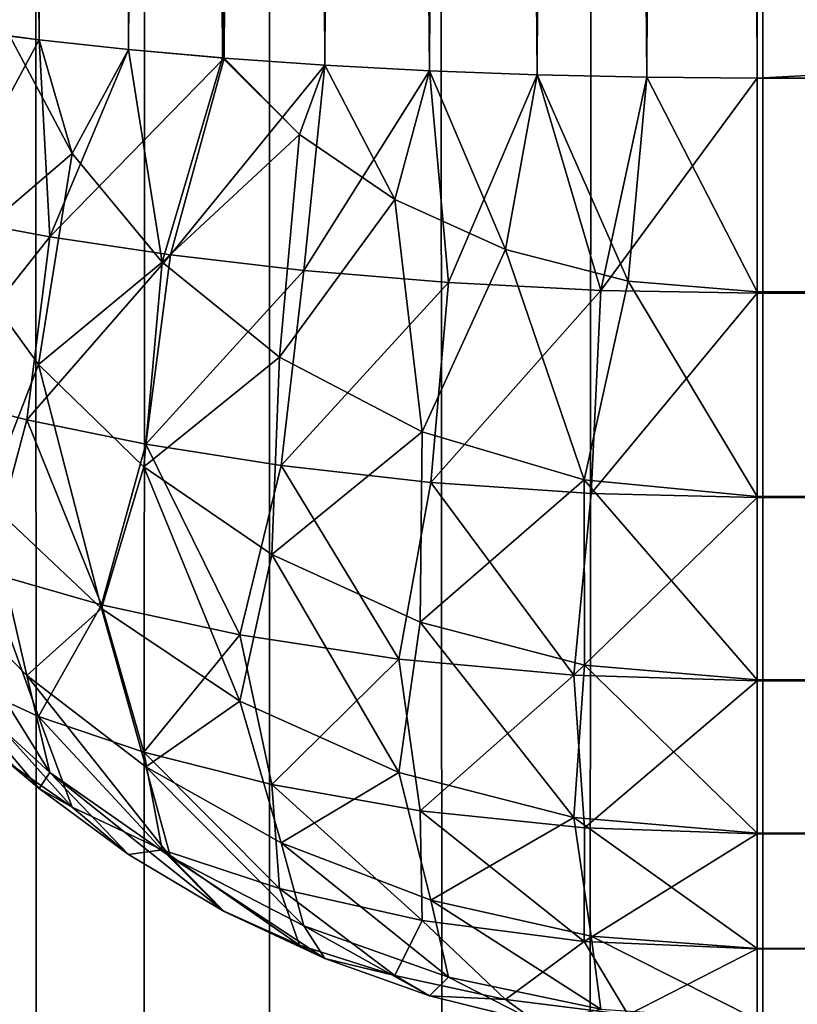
# Model space of a CAD drawing. Extents: x -265 to 265, y 0 to 1307.
# Tile 231 of 256: x -264.3 to -262.93, y 845.07 to 846.8. Entities that reach past the tile are written whole.
import ezdxf

# ---------------------------------------------------------------- set-up
doc = ezdxf.new("R2010")
doc.units = 0
doc.header["$LTSCALE"] = 65.185185
for name, color, linetype in [('149', 7, 'CONTINUOUS'), ('150', 7, 'CONTINUOUS'), ('152', 7, 'CONTINUOUS'), ('153', 7, 'CONTINUOUS'), ('156', 7, 'CONTINUOUS'), ('158', 7, 'CONTINUOUS'), ('159', 7, 'CONTINUOUS'), ('167', 7, 'CONTINUOUS'), ('169', 7, 'CONTINUOUS'), ('3', 7, 'CONTINUOUS'), ('4', 7, 'CONTINUOUS')]:
    doc.layers.add(name, color=color, linetype=linetype)

msp = doc.modelspace()

# ---------------------------------------------------------------- linework, layer by layer
at = {"layer": '149', "color": 7, "linetype": 'CONTINUOUS'}
for points in [[(-263, 873.3, 15), (263, 873.3, 15), (-263, 846.7, 15), (-263, 873.3, 15)], [(-263, 846.7, 15), (263, 873.3, 15), (263, 846.7, 15), (-263, 846.7, 15)]]:
    msp.add_3dface(points, dxfattribs=at)
at = {"layer": '150', "color": 7, "linetype": 'CONTINUOUS'}
for points in [[(-263, 846.7, 15), (263, 846.7, 15), (263, 846.3236, 15.0422), (-263, 846.7, 15)], [(-263, 846.3217, 15.0426), (-263, 846.7, 15), (263, 846.3236, 15.0422), (-263, 846.3217, 15.0426)], [(263, 845.9638, 15.1677), (-263, 846.3217, 15.0426), (263, 846.3236, 15.0422), (263, 845.9638, 15.1677)], [(-263, 845.9621, 15.1685), (-263, 846.3217, 15.0426), (263, 845.9638, 15.1677), (-263, 845.9621, 15.1685)], [(263, 845.641, 15.3702), (-263, 845.9621, 15.1685), (263, 845.9638, 15.1677), (263, 845.641, 15.3702)], [(-263, 845.6395, 15.3714), (-263, 845.9621, 15.1685), (263, 845.641, 15.3702), (-263, 845.6395, 15.3714)], [(263, 845.3714, 15.6395), (-263, 845.6395, 15.3714), (263, 845.641, 15.3702), (263, 845.3714, 15.6395)], [(-263, 845.3702, 15.641), (-263, 845.6395, 15.3714), (263, 845.3714, 15.6395), (-263, 845.3702, 15.641)], [(263, 845.1685, 15.9621), (-263, 845.3702, 15.641), (263, 845.3714, 15.6395), (263, 845.1685, 15.9621)], [(-263, 845.1677, 15.9638), (-263, 845.3702, 15.641), (263, 845.1685, 15.9621), (-263, 845.1677, 15.9638)], [(263, 845.0426, 16.3217), (-263, 845.1677, 15.9638), (263, 845.1685, 15.9621), (263, 845.0426, 16.3217)], [(-263, 845.0422, 16.3236), (-263, 845.1677, 15.9638), (263, 845.0426, 16.3217), (-263, 845.0422, 16.3236)]]:
    msp.add_3dface(points, dxfattribs=at)
at = {"layer": '152', "color": 7, "linetype": 'CONTINUOUS'}
for points in [[(-263, 846.7, 25), (-263, 846.3236, 24.9578), (263, 846.7, 25), (-263, 846.7, 25)], [(263, 846.7, 25), (-263, 846.3236, 24.9578), (263, 846.3217, 24.9574), (263, 846.7, 25)], [(-263, 846.3236, 24.9578), (-263, 845.9638, 24.8323), (263, 846.3217, 24.9574), (-263, 846.3236, 24.9578)], [(263, 846.3217, 24.9574), (-263, 845.9638, 24.8323), (263, 845.9621, 24.8315), (263, 846.3217, 24.9574)], [(-263, 845.9638, 24.8323), (-263, 845.641, 24.6298), (263, 845.9621, 24.8315), (-263, 845.9638, 24.8323)], [(263, 845.9621, 24.8315), (-263, 845.641, 24.6298), (263, 845.6395, 24.6286), (263, 845.9621, 24.8315)], [(-263, 845.641, 24.6298), (-263, 845.3714, 24.3605), (263, 845.6395, 24.6286), (-263, 845.641, 24.6298)], [(263, 845.6395, 24.6286), (-263, 845.3714, 24.3605), (263, 845.3702, 24.359), (263, 845.6395, 24.6286)], [(-263, 845.3714, 24.3605), (-263, 845.1685, 24.0379), (263, 845.3702, 24.359), (-263, 845.3714, 24.3605)], [(263, 845.3702, 24.359), (-263, 845.1685, 24.0379), (263, 845.1677, 24.0362), (263, 845.3702, 24.359)], [(-263, 845.1685, 24.0379), (-263, 845.0426, 23.6783), (263, 845.1677, 24.0362), (-263, 845.1685, 24.0379)], [(263, 845.1677, 24.0362), (-263, 845.0426, 23.6783), (263, 845.0422, 23.6764), (263, 845.1677, 24.0362)]]:
    msp.add_3dface(points, dxfattribs=at)
at = {"layer": '153', "color": 7, "linetype": 'CONTINUOUS'}
for points in [[(-263, 846.7, 25), (263, 846.7, 25), (-263, 873.3, 25), (-263, 846.7, 25)], [(-263, 873.3, 25), (263, 846.7, 25), (263, 873.3, 25), (-263, 873.3, 25)]]:
    msp.add_3dface(points, dxfattribs=at)
at = {"layer": '156', "color": 7, "linetype": 'CONTINUOUS'}
for points in [[(-263.5768, 873.2873, 24.915), (-263.3875, 846.7057, 24.9621), (-263.3875, 873.2943, 24.9621), (-263.5768, 873.2873, 24.915)], [(-263.3875, 873.2943, 24.9621), (-263.1946, 846.7014, 24.9905), (-263.1946, 873.2986, 24.9905), (-263.3875, 873.2943, 24.9621)], [(-263.3875, 846.7057, 24.9621), (-263.1946, 846.7014, 24.9905), (-263.3875, 873.2943, 24.9621), (-263.3875, 846.7057, 24.9621)], [(-263, 846.7, 25), (-263, 873.3, 25), (-263.1946, 873.2986, 24.9905), (-263, 846.7, 25)], [(-263.1946, 846.7014, 24.9905), (-263, 846.7, 25), (-263.1946, 873.2986, 24.9905), (-263.1946, 846.7014, 24.9905)], [(-263.9377, 873.265, 24.7666), (-263.7608, 846.7226, 24.8496), (-263.7608, 873.2774, 24.8496), (-263.9377, 873.265, 24.7666)], [(-263.7608, 873.2774, 24.8496), (-263.5768, 846.7127, 24.915), (-263.5768, 873.2873, 24.915), (-263.7608, 873.2774, 24.8496)], [(-263.7608, 846.7226, 24.8496), (-263.5768, 846.7127, 24.915), (-263.7608, 873.2774, 24.8496), (-263.7608, 846.7226, 24.8496)], [(-263.5768, 846.7127, 24.915), (-263.3875, 846.7057, 24.9621), (-263.5768, 873.2873, 24.915), (-263.5768, 846.7127, 24.915)], [(-264.1058, 873.25, 24.6665), (-263.9377, 846.735, 24.7666), (-263.9377, 873.265, 24.7666), (-264.1058, 873.25, 24.6665)], [(-263.9377, 846.735, 24.7666), (-263.7608, 846.7226, 24.8496), (-263.9377, 873.265, 24.7666), (-263.9377, 846.735, 24.7666)], [(-264.2635, 873.2326, 24.5503), (-264.1058, 846.75, 24.6665), (-264.1058, 873.25, 24.6665), (-264.2635, 873.2326, 24.5503)], [(-263.9409, 846.7353, 24.7649), (-263.9377, 846.735, 24.7666), (-264.1058, 873.25, 24.6665), (-263.9409, 846.7353, 24.7649)], [(-264.1058, 846.75, 24.6665), (-263.9409, 846.7353, 24.7649), (-264.1058, 873.25, 24.6665), (-264.1058, 846.75, 24.6665)], [(-264.4093, 873.2129, 24.4191), (-264.2635, 846.7675, 24.5503), (-264.2635, 873.2326, 24.5503), (-264.4093, 873.2129, 24.4191)], [(-264.2635, 846.7675, 24.5503), (-264.1058, 846.75, 24.6665), (-264.2635, 873.2326, 24.5503), (-264.2635, 846.7675, 24.5503)], [(-264.3149, 846.7739, 24.507), (-264.2635, 846.7675, 24.5503), (-264.4093, 873.2129, 24.4191), (-264.3149, 846.7739, 24.507)]]:
    msp.add_3dface(points, dxfattribs=at)
at = {"layer": '158', "color": 7, "linetype": 'CONTINUOUS'}
for points in [[(-263.5768, 873.2873, 15.085), (-263.3875, 873.2943, 15.0379), (-263.5768, 846.7127, 15.085), (-263.5768, 873.2873, 15.085)], [(-263.5768, 846.7127, 15.085), (-263.3875, 873.2943, 15.0379), (-263.3875, 846.7057, 15.0379), (-263.5768, 846.7127, 15.085)], [(-263.3875, 873.2943, 15.0379), (-263.1946, 873.2986, 15.0095), (-263.3875, 846.7057, 15.0379), (-263.3875, 873.2943, 15.0379)], [(-263.3875, 846.7057, 15.0379), (-263.1946, 873.2986, 15.0095), (-263.1946, 846.7014, 15.0095), (-263.3875, 846.7057, 15.0379)], [(-263, 873.3, 15), (-263, 846.7, 15), (-263.1946, 846.7014, 15.0095), (-263, 873.3, 15)], [(-263.1946, 873.2986, 15.0095), (-263, 873.3, 15), (-263.1946, 846.7014, 15.0095), (-263.1946, 873.2986, 15.0095)], [(-263.9377, 873.265, 15.2334), (-263.7608, 873.2774, 15.1504), (-263.9377, 846.735, 15.2334), (-263.9377, 873.265, 15.2334)], [(-263.9377, 846.735, 15.2334), (-263.7608, 873.2774, 15.1504), (-263.7608, 846.7226, 15.1504), (-263.9377, 846.735, 15.2334)], [(-263.7608, 873.2774, 15.1504), (-263.5768, 873.2873, 15.085), (-263.7608, 846.7226, 15.1504), (-263.7608, 873.2774, 15.1504)], [(-263.7608, 846.7226, 15.1504), (-263.5768, 873.2873, 15.085), (-263.5768, 846.7127, 15.085), (-263.7608, 846.7226, 15.1504)], [(-263.9409, 873.2647, 15.2351), (-263.9377, 873.265, 15.2334), (-264.1058, 846.75, 15.3335), (-263.9409, 873.2647, 15.2351)], [(-264.1058, 846.75, 15.3335), (-263.9377, 873.265, 15.2334), (-263.9377, 846.735, 15.2334), (-264.1058, 846.75, 15.3335)], [(-264.1058, 873.25, 15.3335), (-263.9409, 873.2647, 15.2351), (-264.1058, 846.75, 15.3335), (-264.1058, 873.25, 15.3335)], [(-264.2635, 873.2325, 15.4497), (-264.1058, 873.25, 15.3335), (-264.2635, 846.7674, 15.4497), (-264.2635, 873.2325, 15.4497)], [(-264.2635, 846.7674, 15.4497), (-264.1058, 873.25, 15.3335), (-264.1058, 846.75, 15.3335), (-264.2635, 846.7674, 15.4497)], [(-264.3149, 873.2261, 15.493), (-264.2635, 873.2325, 15.4497), (-264.4093, 846.7871, 15.5809), (-264.3149, 873.2261, 15.493)], [(-264.4093, 846.7871, 15.5809), (-264.2635, 873.2325, 15.4497), (-264.2635, 846.7674, 15.4497), (-264.4093, 846.7871, 15.5809)]]:
    msp.add_3dface(points, dxfattribs=at)
at = {"layer": '159', "color": 7, "linetype": 'CONTINUOUS'}
for points in [[(-264.3149, 845.493, 16.7739), (-264.2635, 845.4497, 16.7675), (-264.4093, 845.5809, 23.2129), (-264.3149, 845.493, 16.7739)], [(-264.4093, 845.5809, 23.2129), (-264.2635, 845.4497, 16.7675), (-264.2635, 845.4497, 23.2326), (-264.4093, 845.5809, 23.2129)], [(-264.2635, 845.4497, 16.7675), (-264.1058, 845.3335, 16.75), (-264.2635, 845.4497, 23.2326), (-264.2635, 845.4497, 16.7675)], [(-264.2635, 845.4497, 23.2326), (-264.1058, 845.3335, 16.75), (-264.1058, 845.3335, 23.25), (-264.2635, 845.4497, 23.2326)], [(-263.9409, 845.2351, 16.7353), (-263.9377, 845.2334, 16.735), (-264.1058, 845.3335, 23.25), (-263.9409, 845.2351, 16.7353)], [(-264.1058, 845.3335, 23.25), (-263.9377, 845.2334, 16.735), (-263.9377, 845.2334, 23.265), (-264.1058, 845.3335, 23.25)], [(-264.1058, 845.3335, 16.75), (-263.9409, 845.2351, 16.7353), (-264.1058, 845.3335, 23.25), (-264.1058, 845.3335, 16.75)], [(-263.9377, 845.2334, 16.735), (-263.7608, 845.1504, 16.7226), (-263.9377, 845.2334, 23.265), (-263.9377, 845.2334, 16.735)], [(-263.9377, 845.2334, 23.265), (-263.7608, 845.1504, 16.7226), (-263.7608, 845.1504, 23.2774), (-263.9377, 845.2334, 23.265)], [(-263.7608, 845.1504, 16.7226), (-263.5768, 845.085, 16.7127), (-263.7608, 845.1504, 23.2774), (-263.7608, 845.1504, 16.7226)], [(-263.7608, 845.1504, 23.2774), (-263.5768, 845.085, 16.7127), (-263.5768, 845.085, 23.2873), (-263.7608, 845.1504, 23.2774)], [(-263.5768, 845.085, 16.7127), (-263.3875, 845.0379, 16.7057), (-263.5768, 845.085, 23.2873), (-263.5768, 845.085, 16.7127)], [(-263.5768, 845.085, 23.2873), (-263.3875, 845.0379, 16.7057), (-263.3875, 845.0379, 23.2943), (-263.5768, 845.085, 23.2873)]]:
    msp.add_3dface(points, dxfattribs=at)
at = {"layer": '167', "color": 7, "linetype": 'CONTINUOUS'}
for points in [[(-264.4093, 846.7871, 15.5809), (-264.2635, 846.7674, 15.4497), (-264.4315, 846.4554, 15.6491), (-264.4093, 846.7871, 15.5809)], [(-264.4315, 846.4554, 15.6491), (-264.2635, 846.7674, 15.4497), (-264.2443, 846.4206, 15.4779), (-264.4315, 846.4554, 15.6491)], [(-264.2635, 846.7674, 15.4497), (-264.1058, 846.75, 15.3335), (-264.2443, 846.4206, 15.4779), (-264.2635, 846.7674, 15.4497)], [(-264.1058, 846.75, 15.3335), (-263.9377, 846.735, 15.2334), (-264.2443, 846.4206, 15.4779), (-264.1058, 846.75, 15.3335)], [(-264.2443, 846.4206, 15.4779), (-263.9377, 846.735, 15.2334), (-264.0322, 846.3888, 15.3295), (-264.2443, 846.4206, 15.4779)], [(-263.9377, 846.735, 15.2334), (-263.7608, 846.7226, 15.1504), (-264.0322, 846.3888, 15.3295), (-263.9377, 846.735, 15.2334)], [(-264.0322, 846.3888, 15.3295), (-263.7608, 846.7226, 15.1504), (-263.7974, 846.3615, 15.2081), (-264.0322, 846.3888, 15.3295)], [(-263.7608, 846.7226, 15.1504), (-263.5768, 846.7127, 15.085), (-263.7974, 846.3615, 15.2081), (-263.7608, 846.7226, 15.1504)], [(-263.7974, 846.3615, 15.2081), (-263.5768, 846.7127, 15.085), (-263.5435, 846.3401, 15.1176), (-263.7974, 846.3615, 15.2081)], [(-263.5768, 846.7127, 15.085), (-263.3875, 846.7057, 15.0379), (-263.5435, 846.3401, 15.1176), (-263.5768, 846.7127, 15.085)], [(-263.5435, 846.3401, 15.1176), (-263.3875, 846.7057, 15.0379), (-263.2755, 846.3264, 15.0616), (-263.5435, 846.3401, 15.1176)], [(-263.3875, 846.7057, 15.0379), (-263.1946, 846.7014, 15.0095), (-263.2755, 846.3264, 15.0616), (-263.3875, 846.7057, 15.0379)], [(-263.1946, 846.7014, 15.0095), (-263, 846.7, 15), (-263.2755, 846.3264, 15.0616), (-263.1946, 846.7014, 15.0095)], [(-263, 846.7, 15), (-263, 846.3217, 15.0426), (-263.2755, 846.3264, 15.0616), (-263, 846.7, 15)], [(-264.4315, 846.4554, 15.6491), (-264.2443, 846.4206, 15.4779), (-264.4638, 846.1439, 15.8308), (-264.4315, 846.4554, 15.6491)], [(-264.4638, 846.1439, 15.8308), (-264.2443, 846.4206, 15.4779), (-264.285, 846.0984, 15.6486), (-264.4638, 846.1439, 15.8308)], [(-264.2443, 846.4206, 15.4779), (-264.0322, 846.3888, 15.3295), (-264.285, 846.0984, 15.6486), (-264.2443, 846.4206, 15.4779)], [(-264.285, 846.0984, 15.6486), (-264.0322, 846.3888, 15.3295), (-264.0756, 846.0557, 15.488), (-264.285, 846.0984, 15.6486)], [(-264.0322, 846.3888, 15.3295), (-263.7974, 846.3615, 15.2081), (-264.0756, 846.0557, 15.488), (-264.0322, 846.3888, 15.3295)], [(-264.0756, 846.0557, 15.488), (-263.7974, 846.3615, 15.2081), (-263.8373, 846.018, 15.3543), (-264.0756, 846.0557, 15.488)], [(-263.7974, 846.3615, 15.2081), (-263.5435, 846.3401, 15.1176), (-263.8373, 846.018, 15.3543), (-263.7974, 846.3615, 15.2081)], [(-263.8373, 846.018, 15.3543), (-263.5435, 846.3401, 15.1176), (-263.5741, 845.9881, 15.2532), (-263.8373, 846.018, 15.3543)], [(-263.5435, 846.3401, 15.1176), (-263.2755, 846.3264, 15.0616), (-263.5741, 845.9881, 15.2532), (-263.5435, 846.3401, 15.1176)], [(-263.5741, 845.9881, 15.2532), (-263.2755, 846.3264, 15.0616), (-263.2922, 845.9688, 15.19), (-263.5741, 845.9881, 15.2532)], [(-263.2755, 846.3264, 15.0616), (-263, 846.3217, 15.0426), (-263.2922, 845.9688, 15.19), (-263.2755, 846.3264, 15.0616)], [(-263, 846.3217, 15.0426), (-263, 845.9621, 15.1685), (-263.2922, 845.9688, 15.19), (-263, 846.3217, 15.0426)], [(-264.4638, 846.1439, 15.8308), (-264.285, 846.0984, 15.6486), (-264.3566, 845.8311, 15.9576), (-264.4638, 846.1439, 15.8308)], [(-264.3566, 845.8311, 15.9576), (-264.285, 846.0984, 15.6486), (-264.1535, 845.7728, 15.7664), (-264.3566, 845.8311, 15.9576)], [(-264.285, 846.0984, 15.6486), (-264.0756, 846.0557, 15.488), (-264.1535, 845.7728, 15.7664), (-264.285, 846.0984, 15.6486)], [(-264.1535, 845.7728, 15.7664), (-264.0756, 846.0557, 15.488), (-263.9102, 845.7202, 15.6036), (-264.1535, 845.7728, 15.7664)], [(-264.0756, 846.0557, 15.488), (-263.8373, 846.018, 15.3543), (-263.9102, 845.7202, 15.6036), (-264.0756, 846.0557, 15.488)], [(-263.9102, 845.7202, 15.6036), (-263.8373, 846.018, 15.3543), (-263.6306, 845.6775, 15.4782), (-263.9102, 845.7202, 15.6036)], [(-263.8373, 846.018, 15.3543), (-263.5741, 845.9881, 15.2532), (-263.6306, 845.6775, 15.4782), (-263.8373, 846.018, 15.3543)], [(-263.6306, 845.6775, 15.4782), (-263.5741, 845.9881, 15.2532), (-263.323, 845.6493, 15.3987), (-263.6306, 845.6775, 15.4782)], [(-263.5741, 845.9881, 15.2532), (-263.2922, 845.9688, 15.19), (-263.323, 845.6493, 15.3987), (-263.5741, 845.9881, 15.2532)], [(-263.2922, 845.9688, 15.19), (-263, 845.9621, 15.1685), (-263.323, 845.6493, 15.3987), (-263.2922, 845.9688, 15.19)], [(-263, 845.9621, 15.1685), (-263, 845.6395, 15.3714), (-263.323, 845.6493, 15.3987), (-263, 845.9621, 15.1685)], [(-264.4082, 845.6427, 16.3936), (-264.3566, 845.8311, 15.9576), (-264.2643, 845.5768, 16.1958), (-264.4082, 845.6427, 16.3936)], [(-264.3566, 845.8311, 15.9576), (-264.1535, 845.7728, 15.7664), (-264.2643, 845.5768, 16.1958), (-264.3566, 845.8311, 15.9576)], [(-264.2643, 845.5768, 16.1958), (-264.1535, 845.7728, 15.7664), (-264.0794, 845.5135, 16.0156), (-264.2643, 845.5768, 16.1958)], [(-264.1535, 845.7728, 15.7664), (-263.9102, 845.7202, 15.6036), (-264.0794, 845.5135, 16.0156), (-264.1535, 845.7728, 15.7664)], [(-264.0794, 845.5135, 16.0156), (-263.9102, 845.7202, 15.6036), (-263.8542, 845.4566, 15.8615), (-264.0794, 845.5135, 16.0156)], [(-263.9102, 845.7202, 15.6036), (-263.6306, 845.6775, 15.4782), (-263.8542, 845.4566, 15.8615), (-263.9102, 845.7202, 15.6036)], [(-263.8542, 845.4566, 15.8615), (-263.6306, 845.6775, 15.4782), (-263.5931, 845.4107, 15.7425), (-263.8542, 845.4566, 15.8615)], [(-263.6306, 845.6775, 15.4782), (-263.323, 845.6493, 15.3987), (-263.5931, 845.4107, 15.7425), (-263.6306, 845.6775, 15.4782)], [(-264.3149, 845.493, 16.7739), (-264.4082, 845.6427, 16.3936), (-264.205, 845.417, 16.5673), (-264.3149, 845.493, 16.7739)], [(-264.4082, 845.6427, 16.3936), (-264.2643, 845.5768, 16.1958), (-264.205, 845.417, 16.5673), (-264.4082, 845.6427, 16.3936)], [(-263.5931, 845.4107, 15.7425), (-263.323, 845.6493, 15.3987), (-263.3041, 845.3807, 15.6669), (-263.5931, 845.4107, 15.7425)], [(-263.323, 845.6493, 15.3987), (-263, 845.6395, 15.3714), (-263.3041, 845.3807, 15.6669), (-263.323, 845.6493, 15.3987)], [(-263, 845.6395, 15.3714), (-263, 845.3702, 15.641), (-263.3041, 845.3807, 15.6669), (-263, 845.6395, 15.3714)], [(-264.2643, 845.5768, 16.1958), (-264.0794, 845.5135, 16.0156), (-264.0467, 845.3421, 16.3759), (-264.2643, 845.5768, 16.1958)], [(-264.205, 845.417, 16.5673), (-264.2643, 845.5768, 16.1958), (-264.0467, 845.3421, 16.3759), (-264.205, 845.417, 16.5673)], [(-264.0794, 845.5135, 16.0156), (-263.8542, 845.4566, 15.8615), (-263.8404, 845.2737, 16.2088), (-264.0794, 845.5135, 16.0156)], [(-264.0467, 845.3421, 16.3759), (-264.0794, 845.5135, 16.0156), (-263.8404, 845.2737, 16.2088), (-264.0467, 845.3421, 16.3759)], [(-264.2635, 845.4497, 16.7675), (-264.3149, 845.493, 16.7739), (-264.205, 845.417, 16.5673), (-264.2635, 845.4497, 16.7675)], [(-264.1058, 845.3335, 16.75), (-264.2635, 845.4497, 16.7675), (-264.205, 845.417, 16.5673), (-264.1058, 845.3335, 16.75)], [(-263.8542, 845.4566, 15.8615), (-263.5931, 845.4107, 15.7425), (-263.5898, 845.2177, 16.0774), (-263.8542, 845.4566, 15.8615)], [(-263.8404, 845.2737, 16.2088), (-263.8542, 845.4566, 15.8615), (-263.5898, 845.2177, 16.0774), (-263.8404, 845.2737, 16.2088)], [(-264.1058, 845.3335, 16.75), (-264.205, 845.417, 16.5673), (-264.0467, 845.3421, 16.3759), (-264.1058, 845.3335, 16.75)], [(-263.5931, 845.4107, 15.7425), (-263.3041, 845.3807, 15.6669), (-263.3046, 845.1807, 15.993), (-263.5931, 845.4107, 15.7425)], [(-263.5898, 845.2177, 16.0774), (-263.5931, 845.4107, 15.7425), (-263.3046, 845.1807, 15.993), (-263.5898, 845.2177, 16.0774)], [(-263.3041, 845.3807, 15.6669), (-263, 845.3702, 15.641), (-263.3046, 845.1807, 15.993), (-263.3041, 845.3807, 15.6669)], [(-263, 845.3702, 15.641), (-263, 845.1677, 15.9638), (-263.3046, 845.1807, 15.993), (-263, 845.3702, 15.641)], [(-263.9409, 845.2351, 16.7353), (-264.1058, 845.3335, 16.75), (-264.0467, 845.3421, 16.3759), (-263.9409, 845.2351, 16.7353)], [(-263.9409, 845.2351, 16.7353), (-264.0467, 845.3421, 16.3759), (-263.8052, 845.1741, 16.6009), (-263.9409, 845.2351, 16.7353)], [(-264.0467, 845.3421, 16.3759), (-263.8404, 845.2737, 16.2088), (-263.8052, 845.1741, 16.6009), (-264.0467, 845.3421, 16.3759)], [(-263.8404, 845.2737, 16.2088), (-263.5898, 845.2177, 16.0774), (-263.6378, 845.1206, 16.4864), (-263.8404, 845.2737, 16.2088)], [(-263.8052, 845.1741, 16.6009), (-263.8404, 845.2737, 16.2088), (-263.6378, 845.1206, 16.4864), (-263.8052, 845.1741, 16.6009)], [(-263.9377, 845.2334, 16.735), (-263.9409, 845.2351, 16.7353), (-263.8052, 845.1741, 16.6009), (-263.9377, 845.2334, 16.735)], [(-263.7608, 845.1504, 16.7226), (-263.9377, 845.2334, 16.735), (-263.8052, 845.1741, 16.6009), (-263.7608, 845.1504, 16.7226)], [(-263.6378, 845.1206, 16.4864), (-263.5898, 845.2177, 16.0774), (-263.4428, 845.0786, 16.3983), (-263.6378, 845.1206, 16.4864)], [(-263.5898, 845.2177, 16.0774), (-263.3046, 845.1807, 15.993), (-263.4428, 845.0786, 16.3983), (-263.5898, 845.2177, 16.0774)], [(-263.7608, 845.1504, 16.7226), (-263.8052, 845.1741, 16.6009), (-263.6378, 845.1206, 16.4864), (-263.7608, 845.1504, 16.7226)], [(-263.4428, 845.0786, 16.3983), (-263.3046, 845.1807, 15.993), (-263.227, 845.0515, 16.3426), (-263.4428, 845.0786, 16.3983)], [(-263.3046, 845.1807, 15.993), (-263, 845.1677, 15.9638), (-263.227, 845.0515, 16.3426), (-263.3046, 845.1807, 15.993)], [(-263, 845.1677, 15.9638), (-263, 845.0422, 16.3236), (-263.227, 845.0515, 16.3426), (-263, 845.1677, 15.9638)], [(-263.5768, 845.085, 16.7127), (-263.7608, 845.1504, 16.7226), (-263.6378, 845.1206, 16.4864), (-263.5768, 845.085, 16.7127)], [(-263.5768, 845.085, 16.7127), (-263.6378, 845.1206, 16.4864), (-263.4428, 845.0786, 16.3983), (-263.5768, 845.085, 16.7127)], [(-263.3875, 845.0379, 16.7057), (-263.5768, 845.085, 16.7127), (-263.4428, 845.0786, 16.3983), (-263.3875, 845.0379, 16.7057)], [(-263.3875, 845.0379, 16.7057), (-263.4428, 845.0786, 16.3983), (-263.227, 845.0515, 16.3426), (-263.3875, 845.0379, 16.7057)]]:
    msp.add_3dface(points, dxfattribs=at)
at = {"layer": '169', "color": 7, "linetype": 'CONTINUOUS'}
for points in [[(-264.3149, 846.7739, 24.507), (-264.4082, 846.3936, 24.3573), (-264.205, 846.5673, 24.583), (-264.3149, 846.7739, 24.507)], [(-264.2635, 846.7675, 24.5503), (-264.3149, 846.7739, 24.507), (-264.205, 846.5673, 24.583), (-264.2635, 846.7675, 24.5503)], [(-264.1058, 846.75, 24.6665), (-264.2635, 846.7675, 24.5503), (-264.205, 846.5673, 24.583), (-264.1058, 846.75, 24.6665)], [(-264.1058, 846.75, 24.6665), (-264.205, 846.5673, 24.583), (-264.0467, 846.3759, 24.6579), (-264.1058, 846.75, 24.6665)], [(-263.9409, 846.7353, 24.7649), (-264.1058, 846.75, 24.6665), (-264.0467, 846.3759, 24.6579), (-263.9409, 846.7353, 24.7649)], [(-263.9409, 846.7353, 24.7649), (-264.0467, 846.3759, 24.6579), (-263.8052, 846.6009, 24.8259), (-263.9409, 846.7353, 24.7649)], [(-263.9377, 846.735, 24.7666), (-263.9409, 846.7353, 24.7649), (-263.8052, 846.6009, 24.8259), (-263.9377, 846.735, 24.7666)], [(-263.7608, 846.7226, 24.8496), (-263.9377, 846.735, 24.7666), (-263.8052, 846.6009, 24.8259), (-263.7608, 846.7226, 24.8496)], [(-263.7608, 846.7226, 24.8496), (-263.8052, 846.6009, 24.8259), (-263.6378, 846.4864, 24.8794), (-263.7608, 846.7226, 24.8496)], [(-263.5768, 846.7127, 24.915), (-263.7608, 846.7226, 24.8496), (-263.6378, 846.4864, 24.8794), (-263.5768, 846.7127, 24.915)], [(-263.5768, 846.7127, 24.915), (-263.6378, 846.4864, 24.8794), (-263.4428, 846.3983, 24.9214), (-263.5768, 846.7127, 24.915)], [(-263.3875, 846.7057, 24.9621), (-263.5768, 846.7127, 24.915), (-263.4428, 846.3983, 24.9214), (-263.3875, 846.7057, 24.9621)], [(-263.3875, 846.7057, 24.9621), (-263.4428, 846.3983, 24.9214), (-263.227, 846.3426, 24.9485), (-263.3875, 846.7057, 24.9621)], [(-263.1946, 846.7014, 24.9905), (-263.3875, 846.7057, 24.9621), (-263.227, 846.3426, 24.9485), (-263.1946, 846.7014, 24.9905)], [(-263, 846.3236, 24.9578), (-263.1946, 846.7014, 24.9905), (-263.227, 846.3426, 24.9485), (-263, 846.3236, 24.9578)], [(-263, 846.3236, 24.9578), (-263, 846.7, 25), (-263.1946, 846.7014, 24.9905), (-263, 846.3236, 24.9578)], [(-264.0467, 846.3759, 24.6579), (-263.8404, 846.2088, 24.7263), (-263.8052, 846.6009, 24.8259), (-264.0467, 846.3759, 24.6579)], [(-263.8052, 846.6009, 24.8259), (-263.8404, 846.2088, 24.7263), (-263.6378, 846.4864, 24.8794), (-263.8052, 846.6009, 24.8259)], [(-264.4082, 846.3936, 24.3573), (-264.2643, 846.1958, 24.4232), (-264.205, 846.5673, 24.583), (-264.4082, 846.3936, 24.3573)], [(-264.205, 846.5673, 24.583), (-264.2643, 846.1958, 24.4232), (-264.0467, 846.3759, 24.6579), (-264.205, 846.5673, 24.583)], [(-263.8404, 846.2088, 24.7263), (-263.5898, 846.0774, 24.7823), (-263.6378, 846.4864, 24.8794), (-263.8404, 846.2088, 24.7263)], [(-263.6378, 846.4864, 24.8794), (-263.5898, 846.0774, 24.7823), (-263.4428, 846.3983, 24.9214), (-263.6378, 846.4864, 24.8794)], [(-263.5898, 846.0774, 24.7823), (-263.3046, 845.993, 24.8193), (-263.4428, 846.3983, 24.9214), (-263.5898, 846.0774, 24.7823)], [(-263.4428, 846.3983, 24.9214), (-263.3046, 845.993, 24.8193), (-263.227, 846.3426, 24.9485), (-263.4428, 846.3983, 24.9214)], [(-264.4082, 846.3936, 24.3573), (-264.3566, 845.9576, 24.1689), (-264.2643, 846.1958, 24.4232), (-264.4082, 846.3936, 24.3573)], [(-264.2643, 846.1958, 24.4232), (-264.0794, 846.0156, 24.4865), (-264.0467, 846.3759, 24.6579), (-264.2643, 846.1958, 24.4232)], [(-264.0467, 846.3759, 24.6579), (-264.0794, 846.0156, 24.4865), (-263.8404, 846.2088, 24.7263), (-264.0467, 846.3759, 24.6579)], [(-263.3046, 845.993, 24.8193), (-263, 845.9638, 24.8323), (-263.227, 846.3426, 24.9485), (-263.3046, 845.993, 24.8193)], [(-263, 845.9638, 24.8323), (-263, 846.3236, 24.9578), (-263.227, 846.3426, 24.9485), (-263, 845.9638, 24.8323)], [(-264.0794, 846.0156, 24.4865), (-263.8542, 845.8615, 24.5434), (-263.8404, 846.2088, 24.7263), (-264.0794, 846.0156, 24.4865)], [(-263.8404, 846.2088, 24.7263), (-263.8542, 845.8615, 24.5434), (-263.5898, 846.0774, 24.7823), (-263.8404, 846.2088, 24.7263)], [(-264.3566, 845.9576, 24.1689), (-264.1535, 845.7664, 24.2272), (-264.2643, 846.1958, 24.4232), (-264.3566, 845.9576, 24.1689)], [(-264.2643, 846.1958, 24.4232), (-264.1535, 845.7664, 24.2272), (-264.0794, 846.0156, 24.4865), (-264.2643, 846.1958, 24.4232)], [(-263.8542, 845.8615, 24.5434), (-263.5931, 845.7425, 24.5893), (-263.5898, 846.0774, 24.7823), (-263.8542, 845.8615, 24.5434)], [(-263.5898, 846.0774, 24.7823), (-263.5931, 845.7425, 24.5893), (-263.3046, 845.993, 24.8193), (-263.5898, 846.0774, 24.7823)], [(-264.1535, 845.7664, 24.2272), (-263.9102, 845.6036, 24.2798), (-264.0794, 846.0156, 24.4865), (-264.1535, 845.7664, 24.2272)], [(-264.0794, 846.0156, 24.4865), (-263.9102, 845.6036, 24.2798), (-263.8542, 845.8615, 24.5434), (-264.0794, 846.0156, 24.4865)], [(-263.5931, 845.7425, 24.5893), (-263.3041, 845.6669, 24.6193), (-263.3046, 845.993, 24.8193), (-263.5931, 845.7425, 24.5893)], [(-263, 845.641, 24.6298), (-263, 845.9638, 24.8323), (-263.3046, 845.993, 24.8193), (-263, 845.641, 24.6298)], [(-263.3041, 845.6669, 24.6193), (-263, 845.641, 24.6298), (-263.3046, 845.993, 24.8193), (-263.3041, 845.6669, 24.6193)], [(-264.4638, 845.8308, 23.8561), (-264.285, 845.6486, 23.9016), (-264.3566, 845.9576, 24.1689), (-264.4638, 845.8308, 23.8561)], [(-264.3566, 845.9576, 24.1689), (-264.285, 845.6486, 23.9016), (-264.1535, 845.7664, 24.2272), (-264.3566, 845.9576, 24.1689)], [(-263.9102, 845.6036, 24.2798), (-263.6306, 845.4782, 24.3225), (-263.8542, 845.8615, 24.5434), (-263.9102, 845.6036, 24.2798)], [(-263.8542, 845.8615, 24.5434), (-263.6306, 845.4782, 24.3225), (-263.5931, 845.7425, 24.5893), (-263.8542, 845.8615, 24.5434)], [(-264.4315, 845.6491, 23.5446), (-264.2443, 845.4779, 23.5794), (-264.4638, 845.8308, 23.8561), (-264.4315, 845.6491, 23.5446)], [(-264.4638, 845.8308, 23.8561), (-264.2443, 845.4779, 23.5794), (-264.285, 845.6486, 23.9016), (-264.4638, 845.8308, 23.8561)], [(-264.285, 845.6486, 23.9016), (-264.0756, 845.488, 23.9443), (-264.1535, 845.7664, 24.2272), (-264.285, 845.6486, 23.9016)], [(-264.1535, 845.7664, 24.2272), (-264.0756, 845.488, 23.9443), (-263.9102, 845.6036, 24.2798), (-264.1535, 845.7664, 24.2272)], [(-263.6306, 845.4782, 24.3225), (-263.323, 845.3987, 24.3507), (-263.5931, 845.7425, 24.5893), (-263.6306, 845.4782, 24.3225)], [(-263.5931, 845.7425, 24.5893), (-263.323, 845.3987, 24.3507), (-263.3041, 845.6669, 24.6193), (-263.5931, 845.7425, 24.5893)], [(-263.323, 845.3987, 24.3507), (-263, 845.3714, 24.3605), (-263.3041, 845.6669, 24.6193), (-263.323, 845.3987, 24.3507)], [(-263, 845.3714, 24.3605), (-263, 845.641, 24.6298), (-263.3041, 845.6669, 24.6193), (-263, 845.3714, 24.3605)], [(-264.4093, 845.5809, 23.2129), (-264.2635, 845.4497, 23.2326), (-264.4315, 845.6491, 23.5446), (-264.4093, 845.5809, 23.2129)], [(-264.4315, 845.6491, 23.5446), (-264.2635, 845.4497, 23.2326), (-264.2443, 845.4779, 23.5794), (-264.4315, 845.6491, 23.5446)], [(-264.2443, 845.4779, 23.5794), (-264.0322, 845.3295, 23.6112), (-264.285, 845.6486, 23.9016), (-264.2443, 845.4779, 23.5794)], [(-264.285, 845.6486, 23.9016), (-264.0322, 845.3295, 23.6112), (-264.0756, 845.488, 23.9443), (-264.285, 845.6486, 23.9016)], [(-264.0756, 845.488, 23.9443), (-263.8373, 845.3543, 23.982), (-263.9102, 845.6036, 24.2798), (-264.0756, 845.488, 23.9443)], [(-263.9102, 845.6036, 24.2798), (-263.8373, 845.3543, 23.982), (-263.6306, 845.4782, 24.3225), (-263.9102, 845.6036, 24.2798)], [(-264.0322, 845.3295, 23.6112), (-263.7974, 845.2081, 23.6385), (-264.0756, 845.488, 23.9443), (-264.0322, 845.3295, 23.6112)], [(-264.0756, 845.488, 23.9443), (-263.7974, 845.2081, 23.6385), (-263.8373, 845.3543, 23.982), (-264.0756, 845.488, 23.9443)], [(-264.2635, 845.4497, 23.2326), (-264.1058, 845.3335, 23.25), (-264.2443, 845.4779, 23.5794), (-264.2635, 845.4497, 23.2326)], [(-264.1058, 845.3335, 23.25), (-263.9377, 845.2334, 23.265), (-264.2443, 845.4779, 23.5794), (-264.1058, 845.3335, 23.25)], [(-264.2443, 845.4779, 23.5794), (-263.9377, 845.2334, 23.265), (-264.0322, 845.3295, 23.6112), (-264.2443, 845.4779, 23.5794)], [(-263.8373, 845.3543, 23.982), (-263.5741, 845.2532, 24.0119), (-263.6306, 845.4782, 24.3225), (-263.8373, 845.3543, 23.982)], [(-263.6306, 845.4782, 24.3225), (-263.5741, 845.2532, 24.0119), (-263.323, 845.3987, 24.3507), (-263.6306, 845.4782, 24.3225)], [(-263.5741, 845.2532, 24.0119), (-263.2922, 845.19, 24.0312), (-263.323, 845.3987, 24.3507), (-263.5741, 845.2532, 24.0119)], [(-263, 845.1685, 24.0379), (-263, 845.3714, 24.3605), (-263.323, 845.3987, 24.3507), (-263, 845.1685, 24.0379)], [(-263.2922, 845.19, 24.0312), (-263, 845.1685, 24.0379), (-263.323, 845.3987, 24.3507), (-263.2922, 845.19, 24.0312)], [(-263.7974, 845.2081, 23.6385), (-263.5435, 845.1176, 23.6599), (-263.8373, 845.3543, 23.982), (-263.7974, 845.2081, 23.6385)], [(-263.8373, 845.3543, 23.982), (-263.5435, 845.1176, 23.6599), (-263.5741, 845.2532, 24.0119), (-263.8373, 845.3543, 23.982)], [(-263.9377, 845.2334, 23.265), (-263.7608, 845.1504, 23.2774), (-264.0322, 845.3295, 23.6112), (-263.9377, 845.2334, 23.265)], [(-264.0322, 845.3295, 23.6112), (-263.7608, 845.1504, 23.2774), (-263.7974, 845.2081, 23.6385), (-264.0322, 845.3295, 23.6112)], [(-263.5435, 845.1176, 23.6599), (-263.2755, 845.0616, 23.6736), (-263.5741, 845.2532, 24.0119), (-263.5435, 845.1176, 23.6599)], [(-263.5741, 845.2532, 24.0119), (-263.2755, 845.0616, 23.6736), (-263.2922, 845.19, 24.0312), (-263.5741, 845.2532, 24.0119)], [(-263.7608, 845.1504, 23.2774), (-263.5768, 845.085, 23.2873), (-263.7974, 845.2081, 23.6385), (-263.7608, 845.1504, 23.2774)], [(-263.7974, 845.2081, 23.6385), (-263.5768, 845.085, 23.2873), (-263.5435, 845.1176, 23.6599), (-263.7974, 845.2081, 23.6385)], [(-263, 845.0426, 23.6783), (-263, 845.1685, 24.0379), (-263.2922, 845.19, 24.0312), (-263, 845.0426, 23.6783)], [(-263.2755, 845.0616, 23.6736), (-263, 845.0426, 23.6783), (-263.2922, 845.19, 24.0312), (-263.2755, 845.0616, 23.6736)], [(-263.5768, 845.085, 23.2873), (-263.3875, 845.0379, 23.2943), (-263.5435, 845.1176, 23.6599), (-263.5768, 845.085, 23.2873)], [(-263.5435, 845.1176, 23.6599), (-263.3875, 845.0379, 23.2943), (-263.2755, 845.0616, 23.6736), (-263.5435, 845.1176, 23.6599)]]:
    msp.add_3dface(points, dxfattribs=at)
at = {"layer": '3', "color": 7, "linetype": 'CONTINUOUS'}
for points in [[(-264.4889, 1, 3.8823), (-263.8582, 1, 5.7403), (-264.4889, 1299, 3.8823), (-264.4889, 1, 3.8823)], [(-264.4889, 1299, 3.8823), (-263.8582, 1, 5.7403), (-263.8582, 1299, 5.7403), (-264.4889, 1299, 3.8823)], [(-263.8582, 1, 5.7403), (-262.9904, 1, 7.5), (-263.8582, 1299, 5.7403), (-263.8582, 1, 5.7403)], [(-263.8582, 1299, 5.7403), (-262.9904, 1, 7.5), (-262.9904, 1299, 7.5), (-263.8582, 1299, 5.7403)], [(-262.9904, 1, 7.5), (-261.9003, 1, 9.1314), (-262.9904, 1299, 7.5), (-262.9904, 1, 7.5)], [(-262.9904, 1299, 7.5), (-261.9003, 1, 9.1314), (-261.9003, 1299, 9.1314), (-262.9904, 1299, 7.5)]]:
    msp.add_3dface(points, dxfattribs=at)
at = {"layer": '4', "color": 7, "linetype": 'CONTINUOUS'}
for points in [[(-263.8582, 1, -5.7403), (-264.4889, 1, -3.8823), (-263.8582, 1299, -5.7403), (-263.8582, 1, -5.7403)], [(-263.8582, 1299, -5.7403), (-264.4889, 1, -3.8823), (-264.4889, 1299, -3.8823), (-263.8582, 1299, -5.7403)], [(-262.9904, 1, -7.5), (-263.8582, 1, -5.7403), (-262.9904, 1299, -7.5), (-262.9904, 1, -7.5)], [(-262.9904, 1299, -7.5), (-263.8582, 1, -5.7403), (-263.8582, 1299, -5.7403), (-262.9904, 1299, -7.5)], [(-261.9003, 1, -9.1314), (-262.9904, 1, -7.5), (-261.9003, 1299, -9.1314), (-261.9003, 1, -9.1314)], [(-261.9003, 1299, -9.1314), (-262.9904, 1, -7.5), (-262.9904, 1299, -7.5), (-261.9003, 1299, -9.1314)]]:
    msp.add_3dface(points, dxfattribs=at)

doc.saveas('drawing.dxf')
